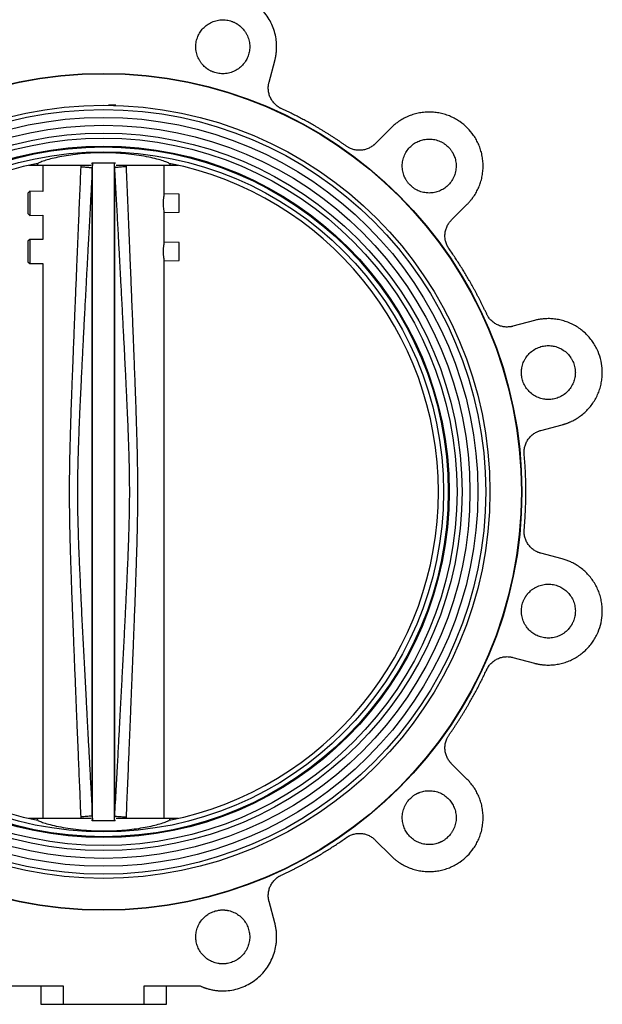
# Model space of a CAD drawing. Header units: millimetres. Extents: x 321 to 2529, y 215 to 2037.
# Tile 9 of 57: x 1024 to 1283, y 705 to 1143. Entities that reach past the tile are written whole.
import ezdxf

# ---------------------------------------------------------------- set-up
doc = ezdxf.new("R2010")
doc.units = ezdxf.units.MM

msp = doc.modelspace()

# ---------------------------------------------------------------- linework, layer by layer
at = {"color": 7, "linetype": 'Continuous', "lineweight": 25}
for p, q in [((1134.76, 1114.94), (1137.34, 1124.54)), ((1189.08, 1094.67), (1182.05, 1087.64)), ((1027.87, 1078.04), (1031.8, 1078.04)), ((1031.43, 1078.81), (1031.8, 1078.04)), ((1031.8, 1078.04), (1055.55, 1078.04)), ((1034.1, 1078.04), (1034.1, 1066.4)), ((1055.71, 1078.94), (1056, 1078.94)), ((1056, 1078.94), (1056.18, 1078.69)), ((1056.18, 1078.69), (1056.09, 1076.94)), ((1056.18, 786.79), (1056.18, 1078.69)), ((1066.01, 1078.69), (1066.19, 1078.94)), ((1066.01, 786.79), (1066.01, 1078.69)), ((1066.09, 1076.94), (1066.01, 1078.69)), ((1066.48, 1078.94), (1066.19, 1078.94)), ((1066.64, 1078.04), (1090.39, 1078.04)), ((1088.1, 1065.26), (1088.1, 1078.04)), ((1090.76, 1078.81), (1090.39, 1078.04)), ((1090.39, 1078.04), (1094.32, 1078.04)), ((1028.3, 1066.52), (1027.45, 1065.69)), ((1027.45, 1065.69), (1027.45, 1056.55)), ((1034.1, 1066.4), (1028.3, 1066.52)), ((1028.3, 1066.52), (1028.3, 1055.72)), ((1094.74, 1065.12), (1088.1, 1065.26)), ((1094.74, 1061.12), (1094.74, 1065.12)), ((1094.74, 1057.12), (1094.74, 1061.12)), ((1215.99, 1053.7), (1223.02, 1060.72)), ((1027.45, 1056.55), (1028.3, 1055.72)), ((1028.3, 1055.72), (1034.1, 1055.84)), ((1034.1, 1055.84), (1034.1, 1044.95)), ((1088.1, 1056.98), (1094.74, 1057.12)), ((1088.1, 1043.81), (1088.1, 1056.98)), ((1028.3, 1045.08), (1027.45, 1044.24)), ((1027.45, 1044.24), (1027.45, 1035.1)), ((1034.1, 1044.95), (1028.3, 1045.08)), ((1028.3, 1045.08), (1028.3, 1034.27)), ((1094.74, 1043.67), (1088.1, 1043.81)), ((1094.74, 1039.67), (1094.74, 1043.67)), ((1094.74, 1035.67), (1094.74, 1039.67)), ((1027.45, 1035.1), (1028.3, 1034.27)), ((1028.3, 1034.27), (1034.1, 1034.39)), ((1034.1, 1034.39), (1034.1, 787.44)), ((1088.1, 1035.53), (1094.74, 1035.67)), ((1088.1, 787.44), (1088.1, 1035.53)), ((1252.9, 1008.98), (1243.3, 1006.41)), ((1255.72, 960.04), (1265.32, 962.61)), ((1265.32, 902.86), (1255.72, 905.44)), ((1243.3, 859.07), (1252.9, 856.5)), ((1223.02, 804.75), (1215.99, 811.78)), ((1056.09, 788.54), (1056.18, 786.79)), ((1066.01, 786.79), (1066.09, 788.53)), ((1031.8, 787.44), (1027.87, 787.44)), ((1031.8, 787.44), (1031.43, 786.67)), ((1055.55, 787.44), (1031.8, 787.44)), ((1056, 786.54), (1055.71, 786.54)), ((1056.18, 786.79), (1056, 786.54)), ((1066.19, 786.54), (1066.01, 786.79)), ((1066.48, 786.54), (1066.19, 786.54)), ((1090.39, 787.44), (1066.64, 787.44)), ((1090.76, 786.67), (1090.39, 787.44)), ((1094.32, 787.44), (1090.39, 787.44)), ((1182.05, 777.84), (1189.08, 770.81)), ((1137.34, 740.94), (1134.76, 750.54)), ((1018.07, 712.92), (1043.1, 712.92)), ((1033.1, 712.92), (1033.1, 704.74)), ((1043.1, 712.92), (1043.1, 704.74)), ((1079.1, 712.92), (1104.12, 712.92)), ((1079.1, 704.74), (1079.1, 712.92)), ((1089.1, 704.74), (1089.1, 712.92)), ((1033.1, 704.74), (1043.1, 704.74)), ((1043.1, 704.74), (1079.1, 704.74)), ((1079.1, 704.74), (1089.1, 704.74))]:
    msp.add_line(p, q, dxfattribs=at)
at = {"color": 8, "linetype": 'Continuous', "lineweight": 25}
for p, q in [((1051.08, 1077.36), (1051.1, 1078.04)), ((1071.09, 1078.04), (1071.11, 1077.36)), ((1051.1, 787.44), (1051.08, 788.11)), ((1071.11, 788.11), (1071.09, 787.44))]:
    msp.add_line(p, q, dxfattribs=at)
at = {"color": 7, "linetype": 'Continuous', "lineweight": 25}
for radius in [186.19, 186, 172, 170.1, 166.6, 163.1, 159.6, 157.35, 153.85, 153.45, 151.3]:
    msp.add_circle((1061.1, 932.74), radius, dxfattribs=at)
for start, end in [(101.3246, 258.6754), (281.3246, 78.6754)]:
    msp.add_arc((1061.1, 932.74), 149.05, start, end, dxfattribs=at)
for points, knots in [([(1137.34, 1124.54), (1137.37, 1124.69), (1137.45, 1124.98), (1137.56, 1125.43), (1137.65, 1125.87), (1137.74, 1126.32), (1137.82, 1126.77), (1137.89, 1127.22), (1138.01, 1128.06), (1138.13, 1129.3), (1138.17, 1130.95), (1138.1, 1132.61), (1137.85, 1134.84), (1137.24, 1137.59), (1136.06, 1140.76), (1134.46, 1143.69), (1132.51, 1146.33), (1130.26, 1148.64), (1127.72, 1150.64), (1124.89, 1152.3), (1121.8, 1153.58), (1118.54, 1154.43), (1115.73, 1154.75), (1113.49, 1154.76), (1111.83, 1154.66), (1110.19, 1154.44), (1108.86, 1154.17), (1107.82, 1153.91), (1107.05, 1153.68), (1106.29, 1153.44), (1105.79, 1153.25), (1105.54, 1153.16)], [0, 0, 0, 0, 0.008643, 0.017279, 0.02591, 0.034541, 0.043173, 0.051811, 0.060456, 0.091547, 0.122648, 0.154349, 0.186059, 0.25006, 0.31406, 0.377433, 0.439588, 0.500001, 0.560414, 0.622568, 0.685942, 0.749942, 0.813942, 0.845643, 0.877354, 0.908445, 0.939546, 0.954666, 0.96977, 0.984876, 1, 1, 1, 1]), ([(1108.15, 1120.36), (1108.06, 1120.41), (1107.88, 1120.52), (1107.62, 1120.69), (1107.36, 1120.86), (1107.1, 1121.04), (1106.85, 1121.23), (1106.6, 1121.42), (1106.14, 1121.81), (1105.5, 1122.41), (1104.72, 1123.3), (1104.03, 1124.27), (1103.22, 1125.69), (1102.48, 1127.63), (1102.09, 1130.07), (1102.2, 1132.49), (1102.76, 1134.74), (1103.7, 1136.79), (1105, 1138.62), (1106.68, 1140.24), (1108.72, 1141.54), (1111.02, 1142.43), (1113.07, 1142.75), (1114.7, 1142.76), (1115.89, 1142.65), (1117.05, 1142.42), (1117.97, 1142.14), (1118.68, 1141.87), (1119.18, 1141.65), (1119.67, 1141.41), (1119.99, 1141.24), (1120.15, 1141.15)], [0, 0, 0, 0, 0.008343, 0.016672, 0.024993, 0.033311, 0.041633, 0.049965, 0.058311, 0.0892, 0.120102, 0.152279, 0.18447, 0.250119, 0.315767, 0.380052, 0.441771, 0.500002, 0.558232, 0.619951, 0.684236, 0.749885, 0.815534, 0.84771, 0.879901, 0.91079, 0.941693, 0.956282, 0.970843, 0.985405, 1, 1, 1, 1]), ([(1120.15, 1141.15), (1120.24, 1141.09), (1120.42, 1140.99), (1120.69, 1140.82), (1120.95, 1140.64), (1121.21, 1140.46), (1121.46, 1140.28), (1121.7, 1140.08), (1122.16, 1139.7), (1122.8, 1139.1), (1123.58, 1138.21), (1124.28, 1137.23), (1125.09, 1135.81), (1125.83, 1133.88), (1126.22, 1131.44), (1126.11, 1129.02), (1125.55, 1126.76), (1124.6, 1124.72), (1123.31, 1122.88), (1121.63, 1121.27), (1119.59, 1119.96), (1117.28, 1119.08), (1115.24, 1118.75), (1113.61, 1118.75), (1112.41, 1118.86), (1111.25, 1119.09), (1110.33, 1119.37), (1109.63, 1119.63), (1109.13, 1119.85), (1108.63, 1120.09), (1108.31, 1120.27), (1108.15, 1120.36)], [0, 0, 0, 0, 0.008343, 0.016672, 0.024993, 0.033311, 0.041633, 0.049965, 0.058311, 0.0892, 0.120102, 0.152279, 0.18447, 0.250119, 0.315767, 0.380052, 0.441771, 0.500002, 0.558232, 0.619951, 0.684236, 0.749885, 0.815534, 0.84771, 0.879901, 0.91079, 0.941693, 0.956282, 0.970843, 0.985405, 1, 1, 1, 1]), ([(1140.21, 1103.28), (1140.11, 1103.33), (1139.91, 1103.42), (1139.62, 1103.58), (1139.33, 1103.74), (1139.05, 1103.91), (1138.63, 1104.19), (1138.08, 1104.61), (1137.42, 1105.19), (1136.82, 1105.84), (1136.08, 1106.78), (1135.31, 1108.09), (1134.8, 1109.52), (1134.55, 1110.69), (1134.44, 1111.57), (1134.41, 1112.45), (1134.45, 1113.21), (1134.53, 1113.86), (1134.63, 1114.4), (1134.72, 1114.76), (1134.76, 1114.94)], [0, 0, 0, 0, 0.0236855, 0.0473351, 0.0709747, 0.0946303, 0.1183278, 0.1802512, 0.2422116, 0.3061474, 0.3701198, 0.5000047, 0.6298897, 0.6938255, 0.7577978, 0.8197213, 0.8816817, 0.9211328, 0.9605322, 1, 1, 1, 1]), ([(1066.5, 1104.74), (1066.42, 1104.74), (1065.4, 1104.74), (1064.31, 1104.74), (1063.31, 1104.74)], [0, 0, 0, 0, 0.086316, 1, 1, 1, 1]), ([(1169.23, 1086.53), (1168.85, 1086.79), (1168.08, 1087.33), (1166.93, 1088.12), (1165.77, 1088.9), (1164.61, 1089.68), (1163.44, 1090.44), (1162.26, 1091.2), (1161.08, 1091.95), (1159.9, 1092.68), (1158.71, 1093.42), (1157.51, 1094.14), (1156.3, 1094.85), (1154.81, 1095.72), (1153.01, 1096.74), (1150.92, 1097.9), (1148.8, 1099.03), (1146.68, 1100.13), (1144.54, 1101.21), (1142.38, 1102.26), (1140.94, 1102.94), (1140.21, 1103.28)], [0, 0, 0, 0, 0.041687, 0.083362, 0.125028, 0.166688, 0.208343, 0.249996, 0.29165, 0.333306, 0.374967, 0.416635, 0.458312, 0.500001, 0.571457, 0.642884, 0.714294, 0.785699, 0.857111, 0.928541, 1, 1, 1, 1]), ([(1223.02, 1060.72), (1223.14, 1060.84), (1223.37, 1061.07), (1223.7, 1061.43), (1224.03, 1061.79), (1224.35, 1062.16), (1224.66, 1062.53), (1224.96, 1062.91), (1225.26, 1063.3), (1225.55, 1063.7), (1226.18, 1064.6), (1227.08, 1066.06), (1228.13, 1068.18), (1228.97, 1070.42), (1229.59, 1072.79), (1229.97, 1075.22), (1230.09, 1077.7), (1229.97, 1080.17), (1229.59, 1082.6), (1228.97, 1084.97), (1228.13, 1087.21), (1227.08, 1089.33), (1225.5, 1091.9), (1223.12, 1094.76), (1220.26, 1097.14), (1217.69, 1098.73), (1215.57, 1099.77), (1213.33, 1100.61), (1210.96, 1101.23), (1208.53, 1101.61), (1206.05, 1101.74), (1203.58, 1101.61), (1201.14, 1101.23), (1198.78, 1100.61), (1196.53, 1099.77), (1194.41, 1098.73), (1192.84, 1097.76), (1191.73, 1096.96), (1191.04, 1096.43), (1190.36, 1095.87), (1189.71, 1095.28), (1189.29, 1094.87), (1189.08, 1094.67)], [0, 0, 0, 0, 0.006487, 0.012964, 0.019435, 0.025902, 0.032367, 0.038835, 0.045306, 0.051785, 0.058273, 0.089144, 0.120023, 0.152182, 0.184348, 0.217191, 0.250041, 0.282884, 0.315734, 0.347893, 0.380058, 0.41093, 0.441809, 0.500001, 0.558193, 0.589065, 0.619944, 0.652103, 0.684268, 0.717111, 0.749961, 0.782804, 0.815655, 0.847813, 0.879979, 0.910851, 0.94173, 0.953398, 0.965044, 0.976682, 0.988329, 1, 1, 1, 1]), ([(1182.05, 1087.64), (1181.97, 1087.56), (1181.82, 1087.4), (1181.57, 1087.18), (1181.32, 1086.97), (1181.06, 1086.76), (1180.65, 1086.46), (1180.07, 1086.09), (1179.3, 1085.67), (1178.48, 1085.33), (1177.34, 1084.96), (1175.85, 1084.69), (1174.33, 1084.7), (1173.14, 1084.86), (1172.28, 1085.07), (1171.45, 1085.34), (1170.75, 1085.64), (1170.16, 1085.94), (1169.69, 1086.22), (1169.38, 1086.42), (1169.23, 1086.53)], [0, 0, 0, 0, 0.023685, 0.047335, 0.070975, 0.09463, 0.118328, 0.180251, 0.242212, 0.306147, 0.37012, 0.500005, 0.62989, 0.693825, 0.757798, 0.819721, 0.881682, 0.921133, 0.960532, 1, 1, 1, 1]), ([(1195.66, 1071.7), (1195.61, 1071.79), (1195.5, 1071.97), (1195.36, 1072.25), (1195.22, 1072.53), (1195.09, 1072.81), (1194.97, 1073.1), (1194.85, 1073.39), (1194.64, 1073.95), (1194.39, 1074.8), (1194.16, 1075.95), (1194.04, 1077.15), (1194.05, 1078.78), (1194.38, 1080.82), (1195.26, 1083.13), (1196.57, 1085.17), (1198.18, 1086.85), (1200.02, 1088.15), (1202.06, 1089.09), (1204.32, 1089.65), (1206.74, 1089.76), (1209.18, 1089.37), (1211.11, 1088.63), (1212.53, 1087.82), (1213.51, 1087.12), (1214.39, 1086.35), (1215.05, 1085.65), (1215.53, 1085.06), (1215.86, 1084.62), (1216.16, 1084.17), (1216.35, 1083.85), (1216.44, 1083.7)], [0, 0, 0, 0, 0.008343, 0.016672, 0.024993, 0.033311, 0.041633, 0.049965, 0.058311, 0.0892, 0.120102, 0.152279, 0.18447, 0.250119, 0.315767, 0.380052, 0.441771, 0.500002, 0.558232, 0.619951, 0.684236, 0.749885, 0.815534, 0.84771, 0.879901, 0.91079, 0.941693, 0.956282, 0.970843, 0.985405, 1, 1, 1, 1]), ([(1090.36, 1078.89), (1089.89, 1079.11), (1088.94, 1079.56), (1086.46, 1080.38), (1083.22, 1081.24), (1079.27, 1082.06), (1074.74, 1082.76), (1070.1, 1083.26), (1065.5, 1083.54), (1060.98, 1083.64), (1056.36, 1083.53), (1051.76, 1083.23), (1047.43, 1082.75), (1043.4, 1082.14), (1039.79, 1081.42), (1036.61, 1080.63), (1034.05, 1079.84), (1032.55, 1079.26), (1031.98, 1078.97), (1031.83, 1078.89)], [0, 0, 0, 0, 0.065508, 0.131014, 0.197772, 0.264509, 0.329185, 0.393834, 0.446898, 0.499956, 0.557057, 0.614167, 0.671164, 0.728178, 0.787966, 0.847768, 0.91175, 0.975736, 1, 1, 1, 1]), ([(1216.44, 1083.7), (1216.5, 1083.6), (1216.6, 1083.42), (1216.74, 1083.14), (1216.88, 1082.86), (1217.01, 1082.58), (1217.14, 1082.29), (1217.26, 1082), (1217.46, 1081.44), (1217.72, 1080.59), (1217.94, 1079.44), (1218.06, 1078.24), (1218.05, 1076.61), (1217.73, 1074.57), (1216.84, 1072.26), (1215.54, 1070.22), (1213.92, 1068.54), (1212.09, 1067.24), (1210.04, 1066.3), (1207.79, 1065.74), (1205.37, 1065.63), (1202.92, 1066.02), (1200.99, 1066.76), (1199.57, 1067.57), (1198.6, 1068.27), (1197.71, 1069.04), (1197.05, 1069.74), (1196.57, 1070.33), (1196.25, 1070.77), (1195.94, 1071.22), (1195.75, 1071.54), (1195.66, 1071.7)], [0, 0, 0, 0, 0.008343, 0.016672, 0.024993, 0.033311, 0.041633, 0.049965, 0.058311, 0.0892, 0.120102, 0.152279, 0.18447, 0.250119, 0.315767, 0.380052, 0.441771, 0.500002, 0.558232, 0.619951, 0.684236, 0.749885, 0.815534, 0.84771, 0.879901, 0.91079, 0.941693, 0.956282, 0.970843, 0.985405, 1, 1, 1, 1]), ([(1066.19, 1078.94), (1065.87, 1078.94), (1065.28, 1078.94), (1064.12, 1078.94), (1062.94, 1078.94), (1061.86, 1078.94), (1061.06, 1078.94), (1060.27, 1078.94), (1059.52, 1078.94), (1058.8, 1078.94), (1057.9, 1078.94), (1056.9, 1078.94), (1056.32, 1078.94), (1056, 1078.94)], [0, 0, 0, 0, 0.160614, 0.291786, 0.406185, 0.455817, 0.501893, 0.547364, 0.596814, 0.650149, 0.710782, 0.840962, 1, 1, 1, 1]), ([(1051.08, 788.11), (1051, 789.94), (1050.84, 793.64), (1050.61, 799.25), (1050.37, 805), (1050.12, 810.88), (1049.9, 816.3), (1049.72, 820.59), (1049.58, 823.89), (1049.45, 827.02), (1049.29, 830.83), (1049.11, 835.37), (1048.9, 840.33), (1048.71, 845.07), (1048.51, 849.85), (1048.33, 854.48), (1048.14, 859.11), (1047.95, 863.84), (1047.76, 868.76), (1047.55, 873.96), (1047.37, 878.69), (1047.15, 884.57), (1046.9, 891.37), (1046.65, 898.77), (1046.45, 905.02), (1046.3, 910.33), (1046.17, 915.5), (1046.06, 920.67), (1045.99, 926), (1045.96, 931.08), (1045.96, 936.01), (1046.01, 940.87), (1046.08, 945.98), (1046.21, 951.65), (1046.38, 958.39), (1046.64, 966.58), (1046.92, 974.6), (1047.2, 982.25), (1047.47, 989.26), (1047.74, 996.3), (1047.97, 1002.13), (1048.15, 1006.55), (1048.3, 1010.33), (1048.47, 1014.5), (1048.66, 1019.22), (1048.87, 1024.39), (1049.08, 1029.41), (1049.26, 1033.78), (1049.4, 1037.28), (1049.52, 1040.19), (1049.62, 1042.51), (1049.72, 1045.01), (1049.86, 1048.32), (1050.15, 1055.28), (1050.56, 1065.11), (1050.91, 1073.35), (1051.08, 1077.36)], [0, 0, 0, 0, 0.018945, 0.038355, 0.05823, 0.07857, 0.099375, 0.114402, 0.123078, 0.13369, 0.146847, 0.162548, 0.180793, 0.198277, 0.211784, 0.230344, 0.246348, 0.259794, 0.279383, 0.297436, 0.31376, 0.328355, 0.358476, 0.384327, 0.405041, 0.423292, 0.439439, 0.458583, 0.476875, 0.494668, 0.511279, 0.528005, 0.545003, 0.564229, 0.586825, 0.614819, 0.649152, 0.669987, 0.69423, 0.72188, 0.742957, 0.754674, 0.767745, 0.78217, 0.797948, 0.816742, 0.835816, 0.84996, 0.862066, 0.872135, 0.880167, 0.886162, 0.898047, 0.914529, 0.958361, 1, 1, 1, 1]), ([(1056.09, 1076.94), (1055.92, 1073.77), (1055.6, 1067.78), (1055.14, 1059.3), (1054.72, 1051.65), (1054.35, 1044.69), (1053.96, 1037.61), (1053.58, 1030.46), (1053.18, 1022.9), (1052.8, 1015.71), (1052.43, 1008.68), (1052.08, 1001.96), (1051.73, 995.2), (1051.4, 988.5), (1051.07, 981.93), (1050.74, 974.95), (1050.42, 967.95), (1050.14, 961.2), (1049.92, 955.47), (1049.76, 950.57), (1049.6, 944.98), (1049.48, 938.6), (1049.45, 932.09), (1049.5, 926.37), (1049.59, 921.34), (1049.72, 916), (1049.88, 911.06), (1050.06, 906.31), (1050.25, 901.63), (1050.48, 896.24), (1050.76, 890.09), (1051.14, 882.06), (1051.62, 872.42), (1052.19, 861.39), (1052.77, 850.27), (1053.28, 840.65), (1053.73, 832.31), (1054.11, 825.11), (1054.54, 817.14), (1055.02, 808.39), (1055.54, 798.77), (1055.9, 792.06), (1056.09, 788.54)], [0, 0, 0, 0, 0.033037, 0.06228, 0.088216, 0.112685, 0.134722, 0.16183, 0.187051, 0.213483, 0.236606, 0.260179, 0.283449, 0.306884, 0.329963, 0.351712, 0.379502, 0.402861, 0.421876, 0.439047, 0.453883, 0.479959, 0.505269, 0.521481, 0.539436, 0.557459, 0.576977, 0.590827, 0.60681, 0.625654, 0.646887, 0.670813, 0.709212, 0.747159, 0.785626, 0.824935, 0.84724, 0.872388, 0.899828, 0.930196, 0.963387, 1, 1, 1, 1]), ([(1051.08, 1077.36), (1051.76, 1077.32), (1053.17, 1077.23), (1054.63, 1077.12), (1055.38, 1077.05), (1055.65, 1077.02), (1055.96, 1076.99), (1056.03, 1076.97), (1056.09, 1076.94)], [0, 0, 0, 0, 0.244339, 0.499758, 0.676604, 0.741353, 0.75021, 1, 1, 1, 1]), ([(1056.09, 788.54), (1056.09, 789.55), (1056.09, 791.57), (1056.09, 795.88), (1056.09, 801.08), (1056.09, 807.25), (1056.09, 814.3), (1056.09, 822.2), (1056.09, 830.88), (1056.09, 840.28), (1056.09, 850.35), (1056.09, 861), (1056.09, 872.16), (1056.09, 883.75), (1056.09, 895.69), (1056.09, 907.89), (1056.09, 920.27), (1056.09, 932.74), (1056.09, 945.21), (1056.09, 957.59), (1056.09, 969.79), (1056.09, 981.73), (1056.09, 993.32), (1056.09, 1004.48), (1056.09, 1015.13), (1056.09, 1025.19), (1056.09, 1034.6), (1056.09, 1043.28), (1056.09, 1051.18), (1056.09, 1058.23), (1056.09, 1064.4), (1056.09, 1069.6), (1056.09, 1073.91), (1056.09, 1075.93), (1056.09, 1076.94)], [0, 0, 0, 0, 0.03125, 0.062499, 0.093749, 0.124998, 0.156248, 0.187498, 0.218748, 0.249997, 0.281247, 0.312497, 0.343747, 0.374997, 0.406247, 0.437497, 0.468747, 0.499997, 0.531247, 0.562497, 0.593747, 0.624997, 0.656247, 0.687497, 0.718747, 0.749997, 0.781248, 0.812498, 0.843748, 0.874998, 0.906249, 0.937499, 0.96875, 1, 1, 1, 1]), ([(1066.09, 788.53), (1066.31, 792.51), (1066.72, 800.08), (1067.31, 810.89), (1067.83, 820.49), (1068.29, 829.07), (1068.7, 836.79), (1069.09, 843.99), (1069.46, 851.03), (1069.83, 858.13), (1070.21, 865.39), (1070.57, 872.62), (1070.93, 879.77), (1071.29, 887.13), (1071.62, 894.32), (1071.92, 901.01), (1072.15, 906.78), (1072.34, 911.93), (1072.5, 917.15), (1072.63, 922.53), (1072.71, 928.01), (1072.73, 933.22), (1072.7, 938.29), (1072.62, 943.44), (1072.49, 948.86), (1072.32, 953.9), (1072.15, 958.61), (1071.99, 962.74), (1071.81, 966.93), (1071.62, 971.2), (1071.4, 976.01), (1071.13, 981.59), (1070.81, 988.14), (1070.44, 995.6), (1070, 1004.04), (1069.52, 1013.23), (1069.05, 1022.25), (1068.6, 1030.65), (1068.17, 1038.59), (1067.72, 1046.99), (1067.22, 1056.22), (1066.67, 1066.31), (1066.29, 1073.3), (1066.09, 1076.94)], [0, 0, 0, 0, 0.041408, 0.078724, 0.112489, 0.141323, 0.167975, 0.192822, 0.216249, 0.241225, 0.266668, 0.291752, 0.316522, 0.341019, 0.368366, 0.391255, 0.410674, 0.428374, 0.444781, 0.464922, 0.484238, 0.501791, 0.519032, 0.536887, 0.555255, 0.57533, 0.589348, 0.60418, 0.618266, 0.632959, 0.648588, 0.668338, 0.690966, 0.716752, 0.745996, 0.778703, 0.81245, 0.83983, 0.866125, 0.895017, 0.927272, 0.962127, 1, 1, 1, 1]), ([(1071.11, 1077.36), (1070.43, 1077.32), (1069.02, 1077.23), (1067.57, 1077.12), (1066.82, 1077.05), (1066.55, 1077.02), (1066.23, 1076.98), (1066.16, 1076.96), (1066.09, 1076.94)], [0, 0, 0, 0, 0.244326, 0.499668, 0.67568, 0.740872, 0.750078, 1, 1, 1, 1]), ([(1066.09, 788.53), (1066.09, 789.54), (1066.09, 791.56), (1066.09, 795.87), (1066.09, 801.08), (1066.09, 807.25), (1066.09, 814.3), (1066.09, 822.19), (1066.09, 830.88), (1066.09, 840.28), (1066.09, 850.35), (1066.09, 861), (1066.09, 872.16), (1066.09, 883.75), (1066.09, 895.69), (1066.09, 907.89), (1066.09, 920.27), (1066.09, 932.74), (1066.09, 945.21), (1066.09, 957.59), (1066.09, 969.79), (1066.09, 981.73), (1066.09, 993.32), (1066.09, 1004.48), (1066.09, 1015.13), (1066.09, 1025.19), (1066.09, 1034.6), (1066.09, 1043.28), (1066.09, 1051.18), (1066.09, 1058.23), (1066.09, 1064.39), (1066.09, 1069.6), (1066.09, 1073.91), (1066.09, 1075.93), (1066.09, 1076.94)], [0, 0, 0, 0, 0.03125, 0.062501, 0.093751, 0.125002, 0.156252, 0.187502, 0.218752, 0.250003, 0.281253, 0.312503, 0.343753, 0.375003, 0.406253, 0.437503, 0.468753, 0.500003, 0.531253, 0.562503, 0.593753, 0.625003, 0.656253, 0.687503, 0.718753, 0.750003, 0.781252, 0.812502, 0.843752, 0.875002, 0.906251, 0.937501, 0.96875, 1, 1, 1, 1]), ([(1071.11, 1077.36), (1071.21, 1075.14), (1071.4, 1070.61), (1071.69, 1063.72), (1071.98, 1056.62), (1072.28, 1049.45), (1072.56, 1042.81), (1072.85, 1035.73), (1073.17, 1028.13), (1073.52, 1019.49), (1073.87, 1010.84), (1074.21, 1002.45), (1074.52, 994.65), (1074.78, 987.7), (1075.01, 981.58), (1075.28, 974.45), (1075.56, 966.16), (1075.85, 956.85), (1076.06, 948.36), (1076.19, 940.62), (1076.24, 933.44), (1076.21, 926.38), (1076.1, 919.14), (1075.96, 912.8), (1075.81, 907.4), (1075.68, 902.98), (1075.52, 898.04), (1075.33, 892.48), (1075.12, 886.73), (1074.9, 880.73), (1074.66, 874.43), (1074.41, 868.09), (1074.21, 863.09), (1074.07, 859.65), (1073.97, 857.19), (1073.87, 854.54), (1073.75, 851.72), (1073.63, 848.72), (1073.48, 844.95), (1073.3, 840.65), (1073.11, 836.09), (1072.95, 832.13), (1072.81, 828.82), (1072.7, 826.15), (1072.62, 824.12), (1072.56, 822.73), (1072.48, 820.78), (1072.36, 817.84), (1072.06, 810.77), (1071.65, 800.8), (1071.29, 792.26), (1071.11, 788.11)], [0, 0, 0, 0, 0.023088, 0.046918, 0.071491, 0.096806, 0.121282, 0.14033, 0.170243, 0.200131, 0.229987, 0.259994, 0.287123, 0.310924, 0.33207, 0.350561, 0.384952, 0.417988, 0.447092, 0.47304, 0.498192, 0.521502, 0.546159, 0.573301, 0.58717, 0.60214, 0.61914, 0.638403, 0.659839, 0.678775, 0.70058, 0.725253, 0.744546, 0.752435, 0.760947, 0.770085, 0.779846, 0.790232, 0.801241, 0.818949, 0.834845, 0.848521, 0.859979, 0.869217, 0.876237, 0.881038, 0.883619, 0.896487, 0.911479, 0.956972, 1, 1, 1, 1]), ([(1087.8, 1061.12), (1087.81, 1061.64), (1087.82, 1062.68), (1087.95, 1064.03), (1088.06, 1064.86), (1088.11, 1065.22), (1088.09, 1065.12), (1088.09, 1065.12)], [0, 0, 0, 0, 0.247571, 0.498234, 0.748724, 0.99913, 1, 1, 1, 1]), ([(1088.09, 1057.12), (1088.09, 1057.18), (1088.07, 1057.3), (1087.95, 1058.22), (1087.83, 1059.55), (1087.81, 1060.6), (1087.8, 1061.12)], [0, 0, 0, 0, 0.2488597, 0.4996799, 0.7509716, 1, 1, 1, 1]), ([(1214.88, 1040.87), (1214.82, 1040.96), (1214.7, 1041.15), (1214.52, 1041.42), (1214.35, 1041.71), (1214.2, 1042), (1213.97, 1042.46), (1213.7, 1043.09), (1213.42, 1043.92), (1213.22, 1044.78), (1213.05, 1045.97), (1213.05, 1047.49), (1213.31, 1048.98), (1213.68, 1050.13), (1214.03, 1050.94), (1214.44, 1051.72), (1214.86, 1052.35), (1215.25, 1052.88), (1215.61, 1053.3), (1215.87, 1053.56), (1215.99, 1053.7)], [0, 0, 0, 0, 0.0236855, 0.0473351, 0.0709747, 0.0946303, 0.1183278, 0.1802512, 0.2422116, 0.3061474, 0.3701198, 0.5000047, 0.6298897, 0.6938255, 0.7577978, 0.8197213, 0.8816817, 0.9211328, 0.9605322, 1, 1, 1, 1]), ([(1087.8, 1039.67), (1087.81, 1040.19), (1087.82, 1041.23), (1087.95, 1042.58), (1088.06, 1043.41), (1088.11, 1043.77), (1088.09, 1043.67), (1088.09, 1043.67)], [0, 0, 0, 0, 0.247571, 0.498234, 0.748724, 0.99913, 1, 1, 1, 1]), ([(1088.09, 1035.67), (1088.09, 1035.73), (1088.07, 1035.85), (1087.95, 1036.78), (1087.83, 1038.1), (1087.81, 1039.15), (1087.8, 1039.67)], [0, 0, 0, 0, 0.24886, 0.49968, 0.750972, 1, 1, 1, 1]), ([(1231.64, 1011.86), (1231.44, 1012.28), (1231.05, 1013.12), (1230.44, 1014.39), (1229.83, 1015.64), (1229.21, 1016.89), (1228.58, 1018.14), (1227.94, 1019.38), (1227.29, 1020.62), (1226.63, 1021.86), (1225.97, 1023.08), (1225.29, 1024.31), (1224.6, 1025.53), (1223.74, 1027.03), (1222.7, 1028.81), (1221.46, 1030.86), (1220.2, 1032.9), (1218.91, 1034.92), (1217.59, 1036.92), (1216.26, 1038.91), (1215.34, 1040.22), (1214.88, 1040.87)], [0, 0, 0, 0, 0.041687, 0.083362, 0.125028, 0.166688, 0.208343, 0.249996, 0.29165, 0.333306, 0.374967, 0.416635, 0.458312, 0.500001, 0.571457, 0.642884, 0.714294, 0.785699, 0.857111, 0.928541, 1, 1, 1, 1]), ([(1243.3, 1006.41), (1243.19, 1006.38), (1242.98, 1006.32), (1242.65, 1006.25), (1242.33, 1006.19), (1242, 1006.15), (1241.49, 1006.09), (1240.81, 1006.05), (1239.93, 1006.08), (1239.05, 1006.19), (1237.88, 1006.44), (1236.45, 1006.96), (1235.14, 1007.72), (1234.19, 1008.46), (1233.55, 1009.07), (1232.96, 1009.72), (1232.51, 1010.33), (1232.15, 1010.88), (1231.88, 1011.36), (1231.72, 1011.69), (1231.64, 1011.86)], [0, 0, 0, 0, 0.0236855, 0.0473351, 0.0709747, 0.0946303, 0.1183278, 0.1802512, 0.2422116, 0.3061474, 0.3701198, 0.5000047, 0.6298897, 0.6938255, 0.7577978, 0.8197213, 0.8816817, 0.9211328, 0.9605322, 1, 1, 1, 1]), ([(1265.32, 962.61), (1265.48, 962.66), (1265.79, 962.74), (1266.26, 962.88), (1266.72, 963.03), (1267.19, 963.19), (1267.64, 963.36), (1268.1, 963.54), (1268.55, 963.73), (1268.99, 963.92), (1269.99, 964.39), (1271.51, 965.2), (1273.47, 966.52), (1275.32, 968.04), (1277.04, 969.78), (1278.58, 971.69), (1279.93, 973.78), (1281.06, 975.98), (1281.95, 978.28), (1282.59, 980.64), (1282.99, 983), (1283.14, 985.36), (1283.05, 988.38), (1282.42, 992.04), (1281.13, 995.53), (1279.71, 998.19), (1278.39, 1000.15), (1276.87, 1002), (1275.13, 1003.72), (1273.21, 1005.27), (1271.13, 1006.62), (1268.92, 1007.75), (1266.63, 1008.63), (1264.27, 1009.28), (1261.9, 1009.67), (1259.55, 1009.83), (1257.7, 1009.77), (1256.35, 1009.64), (1255.47, 1009.53), (1254.61, 1009.38), (1253.75, 1009.2), (1253.18, 1009.05), (1252.9, 1008.98)], [0, 0, 0, 0, 0.006487, 0.012964, 0.019435, 0.025902, 0.032367, 0.038835, 0.045306, 0.051785, 0.058273, 0.089144, 0.120023, 0.152182, 0.184348, 0.217191, 0.250041, 0.282884, 0.315734, 0.347893, 0.380058, 0.41093, 0.441809, 0.500001, 0.558193, 0.589065, 0.619944, 0.652103, 0.684268, 0.717111, 0.749961, 0.782804, 0.815655, 0.847813, 0.879979, 0.910851, 0.94173, 0.953398, 0.965044, 0.976682, 0.988329, 1, 1, 1, 1]), ([(1247.11, 985.8), (1247.11, 985.9), (1247.11, 986.11), (1247.12, 986.42), (1247.15, 986.74), (1247.17, 987.05), (1247.21, 987.36), (1247.26, 987.67), (1247.36, 988.26), (1247.56, 989.12), (1247.94, 990.24), (1248.44, 991.33), (1249.26, 992.74), (1250.56, 994.34), (1252.48, 995.9), (1254.63, 997.02), (1256.87, 997.66), (1259.11, 997.86), (1261.35, 997.66), (1263.59, 997.02), (1265.74, 995.9), (1267.66, 994.34), (1268.96, 992.74), (1269.78, 991.33), (1270.28, 990.24), (1270.66, 989.12), (1270.88, 988.18), (1271, 987.44), (1271.06, 986.89), (1271.1, 986.35), (1271.11, 985.98), (1271.11, 985.8)], [0, 0, 0, 0, 0.008343, 0.016672, 0.024993, 0.033311, 0.041633, 0.049965, 0.058311, 0.0892, 0.120102, 0.152279, 0.18447, 0.250119, 0.315767, 0.380052, 0.441771, 0.500002, 0.558232, 0.619951, 0.684236, 0.749885, 0.815534, 0.84771, 0.879901, 0.91079, 0.941693, 0.956282, 0.970843, 0.985405, 1, 1, 1, 1]), ([(1271.11, 985.8), (1271.11, 985.69), (1271.11, 985.48), (1271.09, 985.17), (1271.07, 984.86), (1271.05, 984.54), (1271.01, 984.23), (1270.96, 983.92), (1270.86, 983.33), (1270.66, 982.48), (1270.28, 981.36), (1269.78, 980.27), (1268.96, 978.86), (1267.66, 977.25), (1265.74, 975.69), (1263.59, 974.58), (1261.35, 973.93), (1259.11, 973.73), (1256.87, 973.93), (1254.63, 974.58), (1252.48, 975.69), (1250.56, 977.25), (1249.26, 978.86), (1248.44, 980.27), (1247.94, 981.36), (1247.56, 982.48), (1247.34, 983.41), (1247.22, 984.15), (1247.16, 984.7), (1247.12, 985.25), (1247.11, 985.61), (1247.11, 985.8)], [0, 0, 0, 0, 0.008343, 0.016672, 0.024993, 0.033311, 0.041633, 0.049965, 0.058311, 0.0892, 0.120102, 0.152279, 0.18447, 0.250119, 0.315767, 0.380052, 0.441771, 0.500002, 0.558232, 0.619951, 0.684236, 0.749885, 0.815534, 0.84771, 0.879901, 0.91079, 0.941693, 0.956282, 0.970843, 0.985405, 1, 1, 1, 1]), ([(1248.35, 949.49), (1248.34, 949.6), (1248.32, 949.82), (1248.31, 950.15), (1248.31, 950.48), (1248.31, 950.81), (1248.35, 951.32), (1248.43, 952), (1248.61, 952.86), (1248.86, 953.71), (1249.31, 954.82), (1250.06, 956.14), (1251.04, 957.3), (1251.94, 958.11), (1252.64, 958.64), (1253.39, 959.1), (1254.07, 959.45), (1254.67, 959.7), (1255.19, 959.89), (1255.54, 959.99), (1255.72, 960.04)], [0, 0, 0, 0, 0.023685, 0.047335, 0.070975, 0.09463, 0.118328, 0.180251, 0.242212, 0.306147, 0.37012, 0.500005, 0.62989, 0.693825, 0.757798, 0.819721, 0.881682, 0.921133, 0.960532, 1, 1, 1, 1]), ([(1248.35, 915.99), (1248.39, 916.45), (1248.47, 917.38), (1248.58, 918.77), (1248.68, 920.17), (1248.76, 921.56), (1248.84, 922.96), (1248.91, 924.35), (1248.97, 925.75), (1249.01, 927.15), (1249.05, 928.54), (1249.08, 929.94), (1249.09, 931.34), (1249.1, 933.07), (1249.08, 935.14), (1249.04, 937.53), (1248.96, 939.93), (1248.86, 942.32), (1248.72, 944.71), (1248.55, 947.1), (1248.42, 948.69), (1248.35, 949.49)], [0, 0, 0, 0, 0.041687, 0.083362, 0.125028, 0.166688, 0.208343, 0.249996, 0.29165, 0.333306, 0.374967, 0.416635, 0.458312, 0.500001, 0.571457, 0.642884, 0.714294, 0.785699, 0.857111, 0.928541, 1, 1, 1, 1]), ([(1255.72, 905.44), (1255.61, 905.47), (1255.4, 905.52), (1255.09, 905.63), (1254.77, 905.74), (1254.47, 905.86), (1254, 906.06), (1253.39, 906.37), (1252.64, 906.84), (1251.94, 907.37), (1251.04, 908.18), (1250.06, 909.34), (1249.31, 910.65), (1248.86, 911.77), (1248.61, 912.62), (1248.43, 913.47), (1248.34, 914.23), (1248.3, 914.88), (1248.31, 915.44), (1248.33, 915.8), (1248.35, 915.99)], [0, 0, 0, 0, 0.0236855, 0.0473351, 0.0709747, 0.0946303, 0.1183278, 0.1802512, 0.2422116, 0.3061474, 0.3701198, 0.5000047, 0.6298897, 0.6938255, 0.7577978, 0.8197213, 0.8816817, 0.9211328, 0.9605322, 1, 1, 1, 1]), ([(1252.9, 856.5), (1253.06, 856.46), (1253.37, 856.37), (1253.85, 856.26), (1254.32, 856.16), (1254.8, 856.07), (1255.28, 855.99), (1255.76, 855.91), (1256.25, 855.85), (1256.73, 855.8), (1257.83, 855.7), (1259.55, 855.65), (1261.9, 855.8), (1264.27, 856.2), (1266.63, 856.84), (1268.92, 857.73), (1271.13, 858.86), (1273.21, 860.21), (1275.13, 861.75), (1276.87, 863.47), (1278.39, 865.32), (1279.71, 867.29), (1281.13, 869.94), (1282.42, 873.43), (1283.05, 877.1), (1283.14, 880.12), (1282.99, 882.47), (1282.59, 884.84), (1281.95, 887.2), (1281.06, 889.49), (1279.93, 891.7), (1278.58, 893.78), (1277.04, 895.7), (1275.32, 897.44), (1273.47, 898.96), (1271.51, 900.28), (1269.88, 901.15), (1268.64, 901.71), (1267.83, 902.05), (1267, 902.35), (1266.17, 902.63), (1265.6, 902.78), (1265.32, 902.86)], [0, 0, 0, 0, 0.006487, 0.012964, 0.019435, 0.025902, 0.032367, 0.038835, 0.045306, 0.051785, 0.058273, 0.089144, 0.120023, 0.152182, 0.184348, 0.217191, 0.250041, 0.282884, 0.315734, 0.347893, 0.380058, 0.41093, 0.441809, 0.500001, 0.558193, 0.589065, 0.619944, 0.652103, 0.684268, 0.717111, 0.749961, 0.782804, 0.815655, 0.847813, 0.879979, 0.910851, 0.94173, 0.953398, 0.965044, 0.976682, 0.988329, 1, 1, 1, 1]), ([(1248.72, 885.68), (1248.77, 885.77), (1248.88, 885.95), (1249.04, 886.22), (1249.22, 886.48), (1249.4, 886.73), (1249.59, 886.98), (1249.78, 887.23), (1250.16, 887.69), (1250.77, 888.33), (1251.66, 889.11), (1252.63, 889.81), (1254.05, 890.62), (1255.98, 891.35), (1258.42, 891.74), (1260.84, 891.63), (1263.1, 891.07), (1265.14, 890.13), (1266.98, 888.83), (1268.6, 887.16), (1269.9, 885.12), (1270.78, 882.81), (1271.11, 880.77), (1271.12, 879.13), (1271, 877.94), (1270.77, 876.78), (1270.5, 875.86), (1270.23, 875.16), (1270.01, 874.65), (1269.77, 874.16), (1269.59, 873.84), (1269.5, 873.68)], [0, 0, 0, 0, 0.008343, 0.016672, 0.024993, 0.033311, 0.041633, 0.049965, 0.058311, 0.0892, 0.120102, 0.152279, 0.18447, 0.250119, 0.315767, 0.380052, 0.441771, 0.500002, 0.558232, 0.619951, 0.684236, 0.749885, 0.815534, 0.84771, 0.879901, 0.91079, 0.941693, 0.956282, 0.970843, 0.985405, 1, 1, 1, 1]), ([(1269.5, 873.68), (1269.45, 873.59), (1269.34, 873.41), (1269.18, 873.14), (1269, 872.88), (1268.82, 872.63), (1268.63, 872.38), (1268.44, 872.13), (1268.06, 871.67), (1267.45, 871.03), (1266.56, 870.25), (1265.59, 869.56), (1264.17, 868.75), (1262.24, 868.01), (1259.8, 867.62), (1257.38, 867.73), (1255.12, 868.29), (1253.08, 869.23), (1251.24, 870.53), (1249.62, 872.2), (1248.32, 874.24), (1247.44, 876.55), (1247.11, 878.59), (1247.1, 880.23), (1247.22, 881.42), (1247.45, 882.58), (1247.72, 883.5), (1247.99, 884.2), (1248.21, 884.71), (1248.45, 885.2), (1248.63, 885.52), (1248.72, 885.68)], [0, 0, 0, 0, 0.008343, 0.016672, 0.024993, 0.033311, 0.041633, 0.049965, 0.058311, 0.0892, 0.120102, 0.152279, 0.18447, 0.250119, 0.315767, 0.380052, 0.441771, 0.500002, 0.558232, 0.619951, 0.684236, 0.749885, 0.815534, 0.84771, 0.879901, 0.91079, 0.941693, 0.956282, 0.970843, 0.985405, 1, 1, 1, 1]), ([(1231.64, 853.62), (1231.68, 853.72), (1231.78, 853.92), (1231.93, 854.21), (1232.1, 854.5), (1232.27, 854.78), (1232.55, 855.21), (1232.96, 855.76), (1233.55, 856.41), (1234.19, 857.02), (1235.14, 857.76), (1236.45, 858.52), (1237.88, 859.04), (1239.05, 859.29), (1239.93, 859.39), (1240.81, 859.42), (1241.57, 859.38), (1242.22, 859.3), (1242.76, 859.21), (1243.12, 859.12), (1243.3, 859.07)], [0, 0, 0, 0, 0.023685, 0.047335, 0.070975, 0.09463, 0.118328, 0.180251, 0.242212, 0.306147, 0.37012, 0.500005, 0.62989, 0.693825, 0.757798, 0.819721, 0.881682, 0.921133, 0.960532, 1, 1, 1, 1]), ([(1214.88, 824.6), (1215.15, 824.99), (1215.69, 825.75), (1216.48, 826.9), (1217.26, 828.06), (1218.03, 829.23), (1218.8, 830.39), (1219.56, 831.57), (1220.3, 832.75), (1221.04, 833.94), (1221.77, 835.13), (1222.49, 836.33), (1223.21, 837.53), (1224.08, 839.03), (1225.1, 840.82), (1226.26, 842.92), (1227.39, 845.03), (1228.49, 847.16), (1229.57, 849.3), (1230.62, 851.45), (1231.3, 852.9), (1231.64, 853.62)], [0, 0, 0, 0, 0.041687, 0.083362, 0.125028, 0.166688, 0.208343, 0.249996, 0.29165, 0.333306, 0.374967, 0.416635, 0.458312, 0.500001, 0.571457, 0.642884, 0.714294, 0.785699, 0.857111, 0.928541, 1, 1, 1, 1]), ([(1215.99, 811.78), (1215.92, 811.86), (1215.76, 812.02), (1215.54, 812.26), (1215.33, 812.52), (1215.12, 812.77), (1214.82, 813.18), (1214.44, 813.76), (1214.03, 814.53), (1213.68, 815.35), (1213.31, 816.49), (1213.05, 817.99), (1213.05, 819.5), (1213.22, 820.69), (1213.42, 821.56), (1213.7, 822.39), (1214, 823.09), (1214.3, 823.67), (1214.57, 824.15), (1214.78, 824.45), (1214.88, 824.6)], [0, 0, 0, 0, 0.023685, 0.047335, 0.070975, 0.09463, 0.118328, 0.180251, 0.242212, 0.306147, 0.37012, 0.500005, 0.62989, 0.693825, 0.757798, 0.819721, 0.881682, 0.921133, 0.960532, 1, 1, 1, 1]), ([(1189.08, 770.81), (1189.2, 770.7), (1189.43, 770.47), (1189.78, 770.13), (1190.15, 769.81), (1190.52, 769.49), (1190.89, 769.18), (1191.27, 768.87), (1191.66, 768.57), (1192.05, 768.29), (1192.95, 767.65), (1194.41, 766.75), (1196.53, 765.71), (1198.78, 764.87), (1201.14, 764.25), (1203.58, 763.87), (1206.05, 763.74), (1208.53, 763.87), (1210.96, 764.25), (1213.33, 764.87), (1215.57, 765.71), (1217.69, 766.75), (1220.26, 768.34), (1223.12, 770.72), (1225.5, 773.58), (1227.08, 776.14), (1228.13, 778.26), (1228.97, 780.51), (1229.59, 782.87), (1229.97, 785.31), (1230.09, 787.78), (1229.97, 790.26), (1229.59, 792.69), (1228.97, 795.06), (1228.13, 797.3), (1227.08, 799.42), (1226.11, 800.99), (1225.32, 802.1), (1224.78, 802.79), (1224.22, 803.47), (1223.64, 804.12), (1223.23, 804.54), (1223.02, 804.75)], [0, 0, 0, 0, 0.006487, 0.012964, 0.019435, 0.025902, 0.032367, 0.038835, 0.045306, 0.051785, 0.058273, 0.089144, 0.120023, 0.152182, 0.184348, 0.217191, 0.250041, 0.282884, 0.315734, 0.347893, 0.380058, 0.41093, 0.441809, 0.500001, 0.558193, 0.589065, 0.619944, 0.652103, 0.684268, 0.717111, 0.749961, 0.782804, 0.815655, 0.847813, 0.879979, 0.910851, 0.94173, 0.953398, 0.965044, 0.976682, 0.988329, 1, 1, 1, 1]), ([(1212.05, 777.39), (1211.96, 777.34), (1211.78, 777.23), (1211.5, 777.09), (1211.22, 776.95), (1210.94, 776.82), (1210.65, 776.69), (1210.36, 776.58), (1209.8, 776.37), (1208.95, 776.12), (1207.79, 775.89), (1206.6, 775.77), (1204.97, 775.78), (1202.92, 776.11), (1200.61, 776.99), (1198.57, 778.3), (1196.9, 779.91), (1195.6, 781.75), (1194.66, 783.79), (1194.1, 786.05), (1193.99, 788.47), (1194.38, 790.91), (1195.12, 792.84), (1195.93, 794.26), (1196.62, 795.24), (1197.4, 796.12), (1198.1, 796.78), (1198.68, 797.26), (1199.13, 797.59), (1199.58, 797.89), (1199.89, 798.08), (1200.05, 798.17)], [0, 0, 0, 0, 0.008343, 0.016672, 0.024993, 0.033311, 0.041633, 0.049965, 0.058311, 0.0892, 0.120102, 0.152279, 0.18447, 0.250119, 0.315767, 0.380052, 0.441771, 0.500002, 0.558232, 0.619951, 0.684236, 0.749885, 0.815534, 0.84771, 0.879901, 0.91079, 0.941693, 0.956282, 0.970843, 0.985405, 1, 1, 1, 1]), ([(1200.05, 798.17), (1200.14, 798.23), (1200.33, 798.33), (1200.6, 798.47), (1200.88, 798.61), (1201.17, 798.74), (1201.46, 798.87), (1201.75, 798.98), (1202.31, 799.19), (1203.15, 799.45), (1204.31, 799.67), (1205.5, 799.79), (1207.14, 799.78), (1209.18, 799.46), (1211.49, 798.57), (1213.53, 797.27), (1215.2, 795.65), (1216.5, 793.82), (1217.44, 791.77), (1218.01, 789.51), (1218.12, 787.1), (1217.73, 784.65), (1216.99, 782.72), (1216.18, 781.3), (1215.48, 780.33), (1214.7, 779.44), (1214, 778.78), (1213.42, 778.3), (1212.98, 777.98), (1212.52, 777.67), (1212.21, 777.48), (1212.05, 777.39)], [0, 0, 0, 0, 0.008343, 0.016672, 0.024993, 0.033311, 0.041633, 0.049965, 0.058311, 0.0892, 0.120102, 0.152279, 0.18447, 0.250119, 0.315767, 0.380052, 0.441771, 0.500002, 0.558232, 0.619951, 0.684236, 0.749885, 0.815534, 0.84771, 0.879901, 0.91079, 0.941693, 0.956282, 0.970843, 0.985405, 1, 1, 1, 1]), ([(1056.09, 788.54), (1056.02, 788.52), (1055.87, 788.48), (1054.85, 788.38), (1053.31, 788.26), (1051.91, 788.17), (1051.08, 788.11)], [0, 0, 0, 0, 0.250116, 0.500145, 0.701997, 1, 1, 1, 1]), ([(1066.09, 788.53), (1066.17, 788.51), (1066.32, 788.47), (1067.38, 788.37), (1068.95, 788.25), (1070.36, 788.16), (1071.11, 788.11)], [0, 0, 0, 0, 0.24994, 0.49997, 0.731566, 1, 1, 1, 1]), ([(1031.83, 786.59), (1032.3, 786.36), (1033.25, 785.91), (1035.73, 785.09), (1038.97, 784.24), (1042.92, 783.42), (1047.45, 782.71), (1052.09, 782.22), (1056.69, 781.94), (1061.21, 781.84), (1065.83, 781.95), (1070.43, 782.25), (1074.76, 782.72), (1078.79, 783.34), (1082.4, 784.06), (1085.58, 784.85), (1088.14, 785.63), (1089.64, 786.22), (1090.21, 786.51), (1090.36, 786.59)], [0, 0, 0, 0, 0.065508, 0.131014, 0.197772, 0.264509, 0.329185, 0.393834, 0.446898, 0.499956, 0.557057, 0.614167, 0.671164, 0.728178, 0.787966, 0.847768, 0.91175, 0.975736, 1, 1, 1, 1]), ([(1056, 786.54), (1056.32, 786.54), (1056.9, 786.54), (1057.9, 786.54), (1058.8, 786.54), (1059.52, 786.54), (1060.27, 786.54), (1061.06, 786.54), (1061.86, 786.54), (1062.94, 786.54), (1064.11, 786.54), (1065.28, 786.54), (1065.87, 786.54), (1066.19, 786.54)], [0, 0, 0, 0, 0.158984, 0.289142, 0.349789, 0.403145, 0.45257, 0.498034, 0.544044, 0.593628, 0.708103, 0.839329, 1, 1, 1, 1]), ([(1169.23, 778.95), (1169.32, 779.01), (1169.5, 779.14), (1169.78, 779.31), (1170.07, 779.48), (1170.36, 779.64), (1170.81, 779.87), (1171.45, 780.14), (1172.28, 780.41), (1173.14, 780.61), (1174.33, 780.78), (1175.85, 780.79), (1177.34, 780.52), (1178.48, 780.15), (1179.3, 779.8), (1180.07, 779.39), (1180.71, 778.98), (1181.23, 778.58), (1181.66, 778.22), (1181.92, 777.97), (1182.05, 777.84)], [0, 0, 0, 0, 0.023685, 0.047335, 0.070975, 0.09463, 0.118328, 0.180251, 0.242212, 0.306147, 0.37012, 0.500005, 0.62989, 0.693825, 0.757798, 0.819721, 0.881682, 0.921133, 0.960532, 1, 1, 1, 1]), ([(1140.21, 762.2), (1140.64, 762.39), (1141.48, 762.79), (1142.74, 763.39), (1144, 764), (1145.25, 764.62), (1146.5, 765.25), (1147.74, 765.89), (1148.98, 766.54), (1150.21, 767.2), (1151.44, 767.87), (1152.66, 768.54), (1153.88, 769.23), (1155.38, 770.09), (1157.17, 771.13), (1159.22, 772.37), (1161.25, 773.63), (1163.27, 774.92), (1165.28, 776.24), (1167.26, 777.58), (1168.57, 778.49), (1169.23, 778.95)], [0, 0, 0, 0, 0.0416866, 0.083362, 0.1250283, 0.166688, 0.2083433, 0.2499965, 0.2916499, 0.3333058, 0.3749666, 0.4166346, 0.458312, 0.5000011, 0.5714565, 0.6428836, 0.714294, 0.7856991, 0.8571108, 0.9285406, 1, 1, 1, 1]), ([(1134.76, 750.54), (1134.73, 750.64), (1134.68, 750.86), (1134.61, 751.18), (1134.55, 751.51), (1134.5, 751.83), (1134.45, 752.34), (1134.41, 753.03), (1134.44, 753.9), (1134.55, 754.78), (1134.8, 755.96), (1135.31, 757.38), (1136.08, 758.69), (1136.82, 759.64), (1137.42, 760.29), (1138.08, 760.87), (1138.69, 761.33), (1139.24, 761.68), (1139.72, 761.96), (1140.05, 762.12), (1140.21, 762.2)], [0, 0, 0, 0, 0.023685, 0.047335, 0.070975, 0.09463, 0.118328, 0.180251, 0.242212, 0.306147, 0.37012, 0.500005, 0.62989, 0.693825, 0.757798, 0.819721, 0.881682, 0.921133, 0.960532, 1, 1, 1, 1]), ([(1114.15, 722.72), (1114.05, 722.72), (1113.84, 722.73), (1113.53, 722.74), (1113.21, 722.76), (1112.9, 722.79), (1112.59, 722.82), (1112.28, 722.87), (1111.69, 722.97), (1110.83, 723.17), (1109.71, 723.55), (1108.62, 724.05), (1107.21, 724.87), (1105.61, 726.18), (1104.05, 728.1), (1102.93, 730.25), (1102.29, 732.48), (1102.09, 734.72), (1102.29, 736.96), (1102.93, 739.2), (1104.05, 741.35), (1105.61, 743.27), (1107.21, 744.57), (1108.62, 745.4), (1109.71, 745.89), (1110.83, 746.27), (1111.77, 746.49), (1112.51, 746.62), (1113.06, 746.68), (1113.6, 746.72), (1113.97, 746.72), (1114.15, 746.72)], [0, 0, 0, 0, 0.008343, 0.016672, 0.024993, 0.033311, 0.041633, 0.049965, 0.058311, 0.0892, 0.120102, 0.152279, 0.18447, 0.250119, 0.315767, 0.380052, 0.441771, 0.500002, 0.558232, 0.619951, 0.684236, 0.749885, 0.815534, 0.84771, 0.879901, 0.91079, 0.941693, 0.956282, 0.970843, 0.985405, 1, 1, 1, 1]), ([(1114.15, 746.72), (1114.26, 746.72), (1114.47, 746.72), (1114.78, 746.71), (1115.09, 746.69), (1115.41, 746.66), (1115.72, 746.62), (1116.03, 746.58), (1116.62, 746.48), (1117.47, 746.27), (1118.59, 745.89), (1119.68, 745.4), (1121.09, 744.57), (1122.7, 743.27), (1124.26, 741.35), (1125.37, 739.2), (1126.01, 736.96), (1126.22, 734.72), (1126.01, 732.48), (1125.37, 730.25), (1124.26, 728.1), (1122.7, 726.18), (1121.09, 724.87), (1119.68, 724.05), (1118.59, 723.55), (1117.47, 723.17), (1116.54, 722.95), (1115.8, 722.83), (1115.25, 722.77), (1114.7, 722.73), (1114.34, 722.73), (1114.15, 722.72)], [0, 0, 0, 0, 0.008343, 0.016672, 0.024993, 0.033311, 0.041633, 0.049965, 0.058311, 0.0892, 0.120102, 0.152279, 0.18447, 0.250119, 0.315767, 0.380052, 0.441771, 0.500002, 0.558232, 0.619951, 0.684236, 0.749885, 0.815534, 0.84771, 0.879901, 0.91079, 0.941693, 0.956282, 0.970843, 0.985405, 1, 1, 1, 1]), ([(1104.12, 712.92), (1104.27, 712.86), (1104.55, 712.73), (1104.98, 712.54), (1105.42, 712.37), (1105.85, 712.2), (1106.29, 712.05), (1106.74, 711.9), (1107.57, 711.63), (1108.81, 711.31), (1110.48, 710.99), (1112.18, 710.78), (1114.49, 710.68), (1117.39, 710.86), (1120.8, 711.57), (1124.03, 712.76), (1127, 714.36), (1129.68, 716.32), (1132.06, 718.63), (1134.14, 721.29), (1135.85, 724.28), (1137.13, 727.51), (1137.8, 730.34), (1138.08, 732.63), (1138.17, 734.34), (1138.14, 736.04), (1138.01, 737.44), (1137.85, 738.53), (1137.71, 739.34), (1137.54, 740.14), (1137.4, 740.67), (1137.34, 740.94)], [0, 0, 0, 0, 0.008626, 0.017245, 0.025859, 0.034471, 0.043086, 0.051706, 0.060335, 0.091415, 0.122505, 0.154234, 0.185971, 0.250063, 0.314155, 0.37758, 0.439712, 0.500001, 0.56029, 0.622422, 0.685847, 0.749939, 0.814031, 0.845759, 0.877497, 0.908577, 0.939667, 0.954758, 0.969831, 0.984906, 1, 1, 1, 1])]:
    msp.add_open_spline(points, degree=3, knots=knots, dxfattribs=at)

doc.saveas('drawing.dxf')
